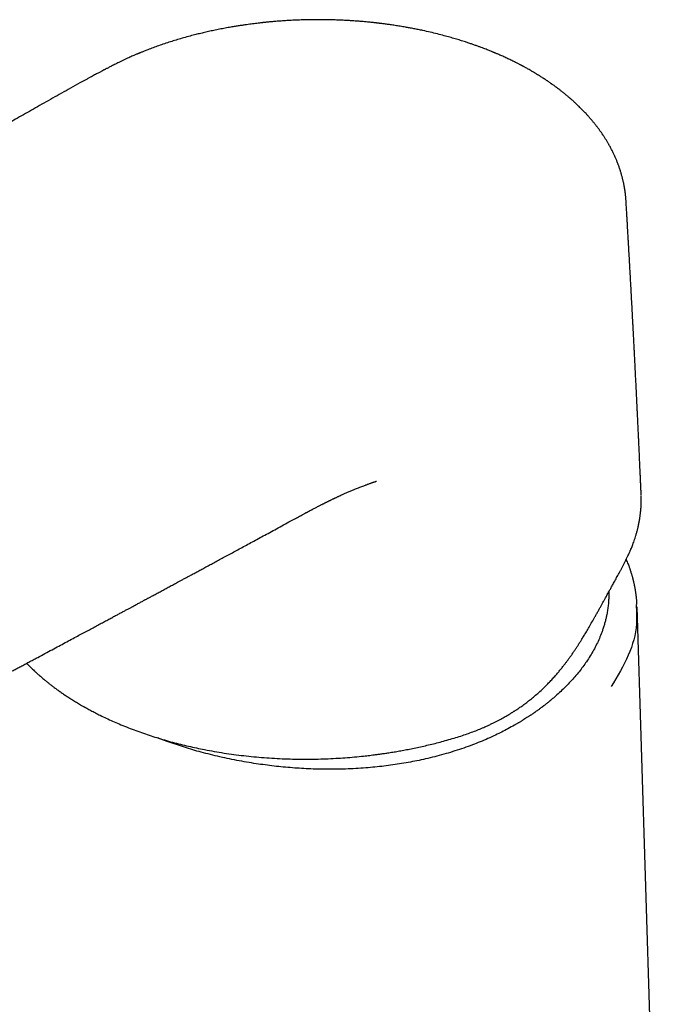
# Model space of a CAD drawing. Header units: millimetres. Extents: x 8 to 763, y 12 to 958.
# Tile 9 of 33: x 585 to 634, y 322 to 396. Entities that reach past the tile are written whole.
import ezdxf

# ---------------------------------------------------------------- set-up
doc = ezdxf.new("R2010")
doc.units = ezdxf.units.MM

msp = doc.modelspace()

# ---------------------------------------------------------------- linework, layer by layer
at = {"color": 7, "linetype": 'Continuous', "lineweight": 30}
for p, q in [((630.4, 382.462), (630.4, 382.467)), ((631.531, 360.475), (631.53, 360.491)), ((631.536, 360.384), (631.533, 360.475)), ((605.496, 358.605), (605.496, 358.606)), ((634.171, 256.529), (631.232, 352.019))]:
    msp.add_line(p, q, dxfattribs=at)
for points, knots in [([(623.27, 392.248), (623.222, 392.276), (623.131, 392.328), (623.003, 392.4), (622.892, 392.462), (622.799, 392.513), (622.724, 392.553), (622.667, 392.584), (622.627, 392.605), (622.6, 392.62), (622.578, 392.631), (622.554, 392.644), (622.523, 392.66), (622.488, 392.679), (622.437, 392.706), (622.368, 392.742), (622.278, 392.788), (622.12, 392.869), (621.895, 392.981), (621.652, 393.098), (621.453, 393.191), (621.3, 393.262), (621.147, 393.331), (621, 393.397), (620.867, 393.455), (620.754, 393.504), (620.666, 393.541), (620.6, 393.569), (620.55, 393.59), (620.509, 393.608), (620.471, 393.623), (620.433, 393.639), (620.393, 393.656), (620.347, 393.674), (620.277, 393.703), (620.176, 393.744), (620.04, 393.799), (619.886, 393.859), (619.714, 393.925), (619.524, 393.997), (619.316, 394.074), (619.089, 394.155), (618.849, 394.24), (618.598, 394.325), (618.304, 394.422), (617.963, 394.531), (617.573, 394.649), (617.166, 394.767), (616.719, 394.89), (616.231, 395.016), (615.699, 395.144), (615.222, 395.251), (614.81, 395.337), (614.476, 395.403), (614.151, 395.465), (613.808, 395.526), (613.448, 395.587), (613.077, 395.646), (612.785, 395.689), (612.568, 395.719), (612.419, 395.74), (612.276, 395.759), (612.144, 395.776), (612.032, 395.79), (611.942, 395.801), (611.873, 395.809), (611.82, 395.815), (611.776, 395.821), (611.724, 395.827), (611.652, 395.835), (611.557, 395.846), (611.43, 395.86), (611.273, 395.876), (611.086, 395.895), (610.882, 395.915), (610.644, 395.936), (610.37, 395.959), (610.057, 395.983), (609.718, 396.005), (609.354, 396.027), (608.965, 396.045), (608.498, 396.063), (607.967, 396.076), (607.388, 396.082), (606.827, 396.079), (606.287, 396.069), (605.765, 396.051), (605.283, 396.029), (604.837, 396.003), (604.428, 395.975), (604.102, 395.949), (603.862, 395.929), (603.707, 395.915), (603.572, 395.902), (603.455, 395.89), (603.36, 395.881), (603.285, 395.873), (603.228, 395.867), (603.185, 395.862), (603.146, 395.858), (603.099, 395.853), (603.036, 395.846), (602.933, 395.835), (602.785, 395.818), (602.589, 395.795), (602.377, 395.768), (602.149, 395.738), (601.907, 395.705), (601.645, 395.667), (601.363, 395.624), (601.06, 395.576), (600.709, 395.517), (600.315, 395.446), (599.89, 395.365), (599.473, 395.28), (599.067, 395.192), (598.674, 395.102), (598.292, 395.01), (597.879, 394.905), (597.437, 394.787), (596.97, 394.655), (596.525, 394.522), (596.084, 394.383), (595.647, 394.238), (595.216, 394.088), (594.81, 393.94), (594.508, 393.825), (594.301, 393.744), (594.185, 393.698), (594.079, 393.656), (593.991, 393.62), (593.921, 393.591), (593.875, 393.572), (593.845, 393.56), (593.82, 393.549), (593.785, 393.535), (593.731, 393.512), (593.657, 393.481), (593.559, 393.439), (593.442, 393.389), (593.306, 393.33), (593.151, 393.261), (592.978, 393.183), (592.787, 393.096), (592.586, 393.001), (592.449, 392.935), (592.38, 392.902)], [0, 0, 0, 0, 0.005903, 0.011076, 0.015521, 0.019237, 0.022224, 0.024484, 0.026015, 0.026893, 0.027653, 0.028628, 0.029816, 0.031219, 0.032835, 0.035807, 0.039307, 0.043277, 0.054183, 0.065212, 0.070886, 0.076592, 0.08233, 0.087956, 0.092851, 0.096944, 0.100236, 0.102459, 0.104171, 0.105653, 0.106932, 0.108247, 0.109715, 0.111333, 0.113102, 0.1173, 0.122161, 0.127685, 0.133703, 0.14035, 0.147625, 0.155528, 0.163855, 0.172425, 0.181238, 0.193752, 0.206723, 0.220153, 0.23404, 0.250463, 0.267482, 0.285098, 0.295757, 0.306302, 0.316402, 0.326056, 0.338236, 0.349625, 0.360224, 0.364947, 0.369494, 0.373866, 0.377963, 0.381451, 0.384064, 0.386155, 0.387722, 0.388839, 0.390161, 0.392446, 0.395358, 0.39881, 0.403909, 0.40953, 0.415675, 0.422343, 0.430964, 0.440325, 0.450428, 0.461272, 0.472857, 0.485182, 0.502923, 0.520097, 0.536705, 0.552745, 0.56822, 0.583129, 0.595781, 0.607995, 0.619771, 0.624968, 0.629599, 0.633663, 0.637161, 0.640092, 0.642265, 0.643969, 0.645205, 0.646145, 0.64752, 0.649411, 0.651796, 0.656886, 0.662789, 0.669505, 0.676188, 0.683519, 0.691499, 0.700128, 0.709405, 0.719331, 0.732522, 0.745874, 0.758929, 0.771686, 0.784146, 0.796308, 0.808172, 0.824, 0.839265, 0.853967, 0.868106, 0.883501, 0.898216, 0.912252, 0.92561, 0.929912, 0.934136, 0.937951, 0.941107, 0.943606, 0.945446, 0.946005, 0.94687, 0.948133, 0.949793, 0.952623, 0.95616, 0.960404, 0.965354, 0.971011, 0.977375, 0.984448, 0.992228, 1, 1, 1, 1]), ([(592.382, 392.902), (592.341, 392.882), (592.241, 392.834), (592.089, 392.758), (591.931, 392.678), (591.788, 392.606), (591.662, 392.541), (591.551, 392.483), (591.455, 392.433), (591.374, 392.391), (591.308, 392.356), (591.256, 392.329), (591.219, 392.309), (591.195, 392.297), (591.18, 392.289), (591.165, 392.281), (591.14, 392.267), (591.1, 392.246), (591.04, 392.215), (590.965, 392.175), (590.874, 392.126), (590.768, 392.069), (590.646, 392.003), (590.508, 391.929), (590.355, 391.846), (590.186, 391.754), (590.002, 391.654), (589.804, 391.545), (589.667, 391.47), (589.595, 391.431)], [0, 0, 0, 0, 0.042171, 0.103241, 0.158651, 0.20858, 0.253162, 0.29249, 0.326621, 0.355061, 0.37857, 0.397167, 0.410863, 0.418193, 0.422528, 0.42709, 0.434178, 0.44973, 0.47107, 0.498189, 0.531078, 0.569724, 0.614113, 0.664228, 0.720051, 0.781562, 0.848739, 0.92156, 1, 1, 1, 1]), ([(630.401, 382.462), (630.399, 382.494), (630.395, 382.56), (630.388, 382.651), (630.381, 382.737), (630.372, 382.823), (630.364, 382.905), (630.353, 382.998), (630.341, 383.101), (630.324, 383.223), (630.308, 383.328), (630.294, 383.417), (630.282, 383.483), (630.272, 383.542), (630.261, 383.601), (630.248, 383.673), (630.231, 383.758), (630.211, 383.853), (630.19, 383.947), (630.167, 384.045), (630.142, 384.15), (630.113, 384.261), (630.084, 384.371), (630.054, 384.477), (630.024, 384.581), (629.99, 384.691), (629.952, 384.809), (629.912, 384.931), (629.872, 385.046), (629.834, 385.151), (629.796, 385.251), (629.758, 385.351), (629.717, 385.455), (629.675, 385.557), (629.63, 385.663), (629.582, 385.774), (629.53, 385.887), (629.48, 385.997), (629.429, 386.103), (629.375, 386.212), (629.316, 386.328), (629.256, 386.443), (629.197, 386.552), (629.145, 386.648), (629.097, 386.731), (629.053, 386.809), (629.004, 386.893), (628.949, 386.984), (628.891, 387.079), (628.832, 387.174), (628.777, 387.26), (628.729, 387.333), (628.69, 387.394), (628.652, 387.449), (628.614, 387.506), (628.57, 387.57), (628.52, 387.642), (628.469, 387.715), (628.419, 387.785), (628.37, 387.852), (628.323, 387.916), (628.278, 387.976), (628.238, 388.029), (628.201, 388.077), (628.161, 388.129), (628.115, 388.188), (628.061, 388.257), (628.003, 388.329), (627.943, 388.402), (627.883, 388.476), (627.822, 388.548), (627.764, 388.615), (627.713, 388.676), (627.661, 388.735), (627.602, 388.802), (627.536, 388.876), (627.466, 388.953), (627.382, 389.044), (627.289, 389.143), (627.187, 389.25), (627.088, 389.351), (626.988, 389.452), (626.888, 389.55), (626.789, 389.646), (626.692, 389.738), (626.592, 389.831), (626.494, 389.921), (626.409, 389.997), (626.341, 390.058), (626.292, 390.101), (626.248, 390.14), (626.202, 390.18), (626.148, 390.226), (626.081, 390.284), (626.002, 390.351), (625.913, 390.425), (625.821, 390.5), (625.728, 390.575), (625.634, 390.651), (625.54, 390.725), (625.452, 390.794), (625.374, 390.853), (625.31, 390.901), (625.255, 390.943), (625.201, 390.983), (625.14, 391.028), (625.071, 391.079), (624.994, 391.136), (624.909, 391.196), (624.83, 391.252), (624.759, 391.302), (624.696, 391.346), (624.63, 391.392), (624.563, 391.437), (624.499, 391.481), (624.443, 391.519), (624.398, 391.549), (624.364, 391.571), (624.338, 391.589), (624.318, 391.602), (624.296, 391.616), (624.266, 391.636), (624.225, 391.663), (624.167, 391.701), (624.092, 391.749), (623.997, 391.809), (623.886, 391.879), (623.758, 391.958), (623.612, 392.047), (623.447, 392.145), (623.331, 392.213), (623.269, 392.248)], [0, 0, 0, 0, 0.007291, 0.015076, 0.023313, 0.031273, 0.038788, 0.045867, 0.05631, 0.066308, 0.077274, 0.083873, 0.089654, 0.094615, 0.099492, 0.105215, 0.11366, 0.122087, 0.130399, 0.138808, 0.148133, 0.158372, 0.168425, 0.177555, 0.186706, 0.196317, 0.20732, 0.2186, 0.229206, 0.238629, 0.247074, 0.256619, 0.266017, 0.275371, 0.284839, 0.295119, 0.306088, 0.316378, 0.325601, 0.33584, 0.347048, 0.358021, 0.368404, 0.377964, 0.385284, 0.392329, 0.400302, 0.409247, 0.418613, 0.427818, 0.436862, 0.443548, 0.449429, 0.454514, 0.459864, 0.466199, 0.473505, 0.481081, 0.487843, 0.494502, 0.501047, 0.507086, 0.512415, 0.517039, 0.521808, 0.527992, 0.535158, 0.54273, 0.550176, 0.557497, 0.565454, 0.572518, 0.578514, 0.584251, 0.591185, 0.599313, 0.60765, 0.615727, 0.62809, 0.63947, 0.649996, 0.660802, 0.672304, 0.682095, 0.692507, 0.70289, 0.713034, 0.722873, 0.728679, 0.733543, 0.737546, 0.74197, 0.747259, 0.753413, 0.761745, 0.770467, 0.779249, 0.788089, 0.796988, 0.805945, 0.814435, 0.821517, 0.827408, 0.831828, 0.83673, 0.842008, 0.848236, 0.855325, 0.862841, 0.870724, 0.876085, 0.881604, 0.88728, 0.893114, 0.898952, 0.903981, 0.907531, 0.910406, 0.912605, 0.914128, 0.915602, 0.918095, 0.921626, 0.926193, 0.932681, 0.940523, 0.949717, 0.960262, 0.972159, 0.985405, 1, 1, 1, 1]), ([(589.595, 391.431), (589.359, 391.3), (588.892, 391.042), (588.202, 390.659), (587.53, 390.283), (586.875, 389.914), (586.24, 389.555), (585.624, 389.206), (585.027, 388.866), (584.445, 388.533), (583.843, 388.187), (583.223, 387.831), (582.587, 387.464), (581.972, 387.108), (581.377, 386.763), (580.801, 386.429), (580.246, 386.106), (579.71, 385.794), (579.194, 385.493), (578.697, 385.203), (578.22, 384.924), (577.763, 384.657), (577.333, 384.405), (576.929, 384.168), (576.552, 383.947), (576.191, 383.735), (575.847, 383.533), (575.515, 383.338), (575.195, 383.149), (574.886, 382.968), (574.598, 382.798), (574.328, 382.639), (574.078, 382.492), (573.85, 382.358), (573.645, 382.237), (573.462, 382.129), (573.292, 382.029), (573.13, 381.932), (572.897, 381.795), (572.586, 381.612), (572.192, 381.379), (571.78, 381.135), (571.347, 380.879), (570.893, 380.61), (570.418, 380.329), (569.924, 380.036), (569.412, 379.732), (568.885, 379.419), (568.342, 379.097), (567.785, 378.766), (567.21, 378.424), (566.658, 378.096), (566.131, 377.783), (565.634, 377.486), (565.13, 377.186), (564.625, 376.885), (563.96, 376.489), (563.138, 375.998), (562.005, 375.322), (560.727, 374.557), (559.305, 373.707), (557.897, 372.863), (556.501, 372.025), (555.118, 371.194), (553.742, 370.367), (551.572, 369.061), (548.606, 367.273), (545.581, 365.446), (543.289, 364.059), (541.723, 363.11), (540.145, 362.153), (538.551, 361.186), (536.943, 360.209), (535.321, 359.222), (533.896, 358.355), (532.67, 357.608), (531.642, 356.981), (530.601, 356.346), (529.546, 355.702), (528.483, 355.054), (527.413, 354.4), (526.335, 353.74), (525.244, 353.069), (524.379, 352.535), (523.742, 352.143), (523.337, 351.895), (522.931, 351.646), (522.525, 351.398), (522.127, 351.156), (521.742, 350.923), (521.373, 350.701), (521.018, 350.489), (520.676, 350.285), (520.346, 350.091), (520.028, 349.905), (519.725, 349.729), (519.437, 349.563), (519.163, 349.407), (518.905, 349.261), (518.661, 349.124), (518.431, 348.996), (518.216, 348.877), (518.016, 348.768), (517.83, 348.666), (517.655, 348.572), (517.491, 348.485), (517.357, 348.413), (517.25, 348.357), (517.169, 348.314), (517.105, 348.281), (517.06, 348.258), (517.034, 348.244), (517.005, 348.229), (516.968, 348.21), (516.916, 348.183), (516.85, 348.148), (516.768, 348.106), (516.672, 348.057), (516.561, 348.001), (516.398, 347.918), (516.193, 347.816), (515.961, 347.702), (515.749, 347.599), (515.555, 347.506), (515.375, 347.421), (515.208, 347.344), (515.064, 347.278), (514.941, 347.222), (514.835, 347.174), (514.736, 347.13), (514.637, 347.087), (514.515, 347.033), (514.363, 346.968), (514.179, 346.891), (513.983, 346.81), (513.779, 346.728), (513.575, 346.648), (513.41, 346.585), (513.283, 346.537), (513.196, 346.505), (513.114, 346.476), (513.041, 346.45), (512.972, 346.425), (512.904, 346.402), (512.828, 346.376), (512.742, 346.346), (512.645, 346.314), (512.543, 346.281), (512.439, 346.248), (512.326, 346.213), (512.204, 346.176), (512.078, 346.139), (511.963, 346.107), (511.866, 346.081), (511.782, 346.058), (511.704, 346.038), (511.621, 346.017), (511.534, 345.996), (511.444, 345.974), (511.351, 345.953), (511.253, 345.931), (511.151, 345.909), (511.048, 345.888), (510.946, 345.868), (510.851, 345.85), (510.759, 345.833), (510.671, 345.818), (510.588, 345.804), (510.515, 345.793), (510.451, 345.783), (510.39, 345.774), (510.325, 345.765), (510.249, 345.754), (510.158, 345.743), (510.054, 345.73), (509.955, 345.72), (509.869, 345.711), (509.804, 345.705), (509.747, 345.7), (509.699, 345.696), (509.656, 345.693), (509.615, 345.689), (509.566, 345.686), (509.506, 345.682), (509.439, 345.677), (509.374, 345.674), (509.314, 345.67), (509.263, 345.668), (509.219, 345.666), (509.177, 345.664), (509.132, 345.662), (509.074, 345.659), (509.003, 345.657), (508.918, 345.654), (508.819, 345.651), (508.708, 345.648), (508.584, 345.645), (508.449, 345.643), (508.301, 345.64), (508.139, 345.638), (507.963, 345.636), (507.774, 345.633), (507.564, 345.63), (507.332, 345.625), (507.078, 345.62), (506.809, 345.614), (506.524, 345.608), (506.329, 345.604), (506.229, 345.601)], [0, 0, 0, 0, 0.0079476, 0.0157241, 0.0233362, 0.0307828, 0.0380632, 0.0450525, 0.0518824, 0.0585532, 0.065065, 0.0726101, 0.0799304, 0.0870261, 0.0938977, 0.1005454, 0.1069694, 0.1131701, 0.1191474, 0.1249015, 0.1304325, 0.1357403, 0.140825, 0.1454148, 0.1498064, 0.1539997, 0.1579947, 0.1617915, 0.1656018, 0.1691892, 0.1725537, 0.1756952, 0.1786138, 0.1813095, 0.183647, 0.1857864, 0.1877277, 0.1895834, 0.1914814, 0.1958717, 0.2004738, 0.2052879, 0.2103139, 0.215649, 0.2212038, 0.2269783, 0.2329725, 0.2391864, 0.2455032, 0.2520319, 0.2587724, 0.2657249, 0.2714395, 0.2772897, 0.2832313, 0.2891607, 0.2950735, 0.3066399, 0.3181425, 0.3350015, 0.3517216, 0.368303, 0.3847455, 0.4010493, 0.4172348, 0.4334056, 0.4778751, 0.5223451, 0.5407332, 0.559265, 0.5779774, 0.5968711, 0.6159456, 0.6352007, 0.6546368, 0.6667026, 0.6789118, 0.6912948, 0.7038488, 0.7165765, 0.7292555, 0.7421101, 0.7551289, 0.7682992, 0.7731134, 0.7779458, 0.7827957, 0.7876628, 0.7924991, 0.7970856, 0.8015025, 0.8057504, 0.8098296, 0.8138189, 0.8176337, 0.8212742, 0.8247408, 0.8280333, 0.8311522, 0.8340975, 0.8368696, 0.8394688, 0.8418955, 0.8441499, 0.8462583, 0.8482536, 0.850136, 0.8511673, 0.8521613, 0.8531164, 0.8535014, 0.8538041, 0.8540878, 0.8545411, 0.8551766, 0.8559943, 0.8569939, 0.8581753, 0.8595384, 0.8610827, 0.8641882, 0.8671054, 0.8696688, 0.8720676, 0.8743023, 0.8763733, 0.8782888, 0.8796928, 0.8810081, 0.8822348, 0.8834319, 0.8847314, 0.8868625, 0.8891921, 0.8916997, 0.8943594, 0.8969889, 0.8995515, 0.9007577, 0.9019069, 0.9029628, 0.9039257, 0.9047959, 0.9056489, 0.9066069, 0.9077838, 0.9090886, 0.9104554, 0.9118392, 0.9132402, 0.9150156, 0.9167642, 0.9183363, 0.9197238, 0.9207238, 0.9217933, 0.922946, 0.9241839, 0.9254029, 0.9266986, 0.9280704, 0.9295, 0.9309802, 0.932459, 0.9338145, 0.9350418, 0.9364027, 0.9375897, 0.9386463, 0.939573, 0.940381, 0.9412977, 0.9424125, 0.9437332, 0.9452772, 0.947046, 0.9481238, 0.9491081, 0.9499579, 0.950673, 0.9512588, 0.9518505, 0.9525053, 0.9534447, 0.9544828, 0.9554687, 0.9563431, 0.9571052, 0.9577547, 0.9582911, 0.958924, 0.9597483, 0.9607656, 0.9619771, 0.9633843, 0.9649886, 0.9667163, 0.9686296, 0.9707311, 0.9730241, 0.9755106, 0.9781866, 0.9810476, 0.9844052, 0.9879798, 0.9917707, 0.9957775, 1, 1, 1, 1]), ([(631.533, 360.491), (631.532, 360.506), (631.526, 360.643), (631.516, 360.883), (631.501, 361.209), (631.488, 361.507), (631.475, 361.792), (631.463, 362.063), (631.451, 362.326), (631.437, 362.638), (631.42, 363.01), (631.401, 363.441), (631.382, 363.852), (631.364, 364.236), (631.348, 364.591), (631.331, 364.941), (631.315, 365.287), (631.298, 365.637), (631.281, 366), (631.263, 366.378), (631.244, 366.776), (631.224, 367.192), (631.203, 367.621), (631.182, 368.052), (631.161, 368.476), (631.141, 368.888), (631.122, 369.255), (631.106, 369.578), (631.092, 369.856), (631.079, 370.118), (631.066, 370.367), (631.054, 370.606), (631.042, 370.84), (631.032, 371.045), (631.023, 371.223), (631.015, 371.377), (631.006, 371.538), (630.998, 371.71), (630.988, 371.896), (630.978, 372.096), (630.966, 372.31), (630.955, 372.537), (630.942, 372.779), (630.929, 373.033), (630.915, 373.294), (630.901, 373.556), (630.887, 373.816), (630.873, 374.072), (630.86, 374.325), (630.842, 374.664), (630.819, 375.086), (630.792, 375.586), (630.764, 376.092), (630.736, 376.604), (630.707, 377.119), (630.68, 377.615), (630.653, 378.095), (630.627, 378.558), (630.607, 378.905), (630.594, 379.14), (630.586, 379.271), (630.578, 379.411), (630.569, 379.564), (630.56, 379.732), (630.549, 379.915), (630.538, 380.112), (630.526, 380.325), (630.511, 380.57), (630.495, 380.848), (630.477, 381.163), (630.457, 381.499), (630.436, 381.858), (630.417, 382.182), (630.405, 382.386), (630.4, 382.464)], [0, 0, 0, 0, 0.001965, 0.018678, 0.032805, 0.046396, 0.059363, 0.071708, 0.083437, 0.095152, 0.114287, 0.134222, 0.153967, 0.170431, 0.186587, 0.202486, 0.218128, 0.233843, 0.250314, 0.267563, 0.285476, 0.304664, 0.324272, 0.344136, 0.363475, 0.382187, 0.400267, 0.413653, 0.426296, 0.438196, 0.4494, 0.460278, 0.470907, 0.481287, 0.48828, 0.495158, 0.502361, 0.510198, 0.518669, 0.527774, 0.537513, 0.547886, 0.558892, 0.570532, 0.582615, 0.594585, 0.606409, 0.618086, 0.629617, 0.641002, 0.66438, 0.687115, 0.709193, 0.733479, 0.75691, 0.779487, 0.80128, 0.822371, 0.842762, 0.848656, 0.854492, 0.860724, 0.867692, 0.875395, 0.883676, 0.892666, 0.902365, 0.912774, 0.92609, 0.940411, 0.955737, 0.972068, 0.989404, 1, 1, 1, 1]), ([(605.496, 358.604), (605.553, 358.635), (605.661, 358.694), (605.816, 358.778), (605.955, 358.853), (606.077, 358.919), (606.183, 358.976), (606.273, 359.024), (606.343, 359.062), (606.397, 359.09), (606.435, 359.111), (606.461, 359.125), (606.482, 359.136), (606.503, 359.147), (606.531, 359.162), (606.566, 359.18), (606.611, 359.204), (606.667, 359.234), (606.731, 359.268), (606.798, 359.303), (606.919, 359.367), (607.089, 359.456), (607.27, 359.55), (607.407, 359.62), (607.5, 359.668), (607.582, 359.709), (607.643, 359.74), (607.687, 359.763), (607.717, 359.778), (607.744, 359.791), (607.776, 359.808), (607.818, 359.829), (607.873, 359.856), (607.935, 359.887), (608, 359.919), (608.064, 359.95), (608.123, 359.98), (608.18, 360.008), (608.247, 360.04), (608.321, 360.076), (608.401, 360.115), (608.47, 360.148), (608.528, 360.175), (608.579, 360.2), (608.636, 360.226), (608.702, 360.258), (608.776, 360.292), (608.853, 360.328), (608.944, 360.37), (609.048, 360.417), (609.163, 360.469), (609.274, 360.519), (609.388, 360.569), (609.507, 360.621), (609.631, 360.675), (609.755, 360.728), (609.874, 360.778), (609.99, 360.826), (610.112, 360.876), (610.254, 360.933), (610.411, 360.995), (610.568, 361.057), (610.712, 361.112), (610.826, 361.155), (610.923, 361.191), (611.009, 361.223), (611.098, 361.255), (611.181, 361.285), (611.255, 361.311), (611.322, 361.335), (611.385, 361.356), (611.445, 361.377), (611.506, 361.397), (611.564, 361.416), (611.604, 361.43), (611.633, 361.44), (611.653, 361.447), (611.666, 361.452), (611.672, 361.455), (611.671, 361.455), (611.671, 361.455)], [0, 0, 0, 0, 0.026547, 0.050508, 0.071892, 0.090707, 0.106961, 0.120659, 0.131806, 0.139471, 0.14519, 0.149188, 0.15157, 0.154801, 0.159116, 0.164513, 0.17099, 0.180011, 0.190374, 0.200837, 0.21113, 0.246503, 0.279718, 0.295519, 0.310325, 0.322986, 0.333453, 0.338911, 0.343505, 0.347236, 0.351706, 0.358627, 0.367044, 0.377352, 0.387741, 0.39762, 0.406989, 0.415851, 0.424207, 0.438213, 0.450744, 0.462304, 0.470511, 0.478165, 0.486621, 0.497061, 0.509344, 0.521616, 0.533286, 0.552598, 0.570333, 0.587802, 0.605196, 0.623993, 0.64392, 0.663507, 0.682615, 0.700189, 0.718311, 0.740057, 0.766996, 0.791768, 0.814202, 0.83456, 0.846311, 0.860448, 0.875972, 0.889517, 0.900975, 0.91175, 0.922579, 0.93242, 0.942803, 0.953767, 0.965605, 0.974128, 0.983244, 0.992672, 0.998554, 1, 1, 1, 1]), ([(630.542, 355.857), (630.563, 355.9), (630.602, 355.981), (630.654, 356.096), (630.699, 356.197), (630.736, 356.283), (630.777, 356.378), (630.823, 356.49), (630.881, 356.636), (630.942, 356.798), (631.008, 356.98), (631.073, 357.175), (631.138, 357.382), (631.202, 357.603), (631.25, 357.786), (631.285, 357.929), (631.307, 358.022), (631.326, 358.11), (631.343, 358.19), (631.358, 358.26), (631.37, 358.323), (631.381, 358.377), (631.389, 358.423), (631.395, 358.458), (631.401, 358.488), (631.406, 358.52), (631.413, 358.561), (631.422, 358.615), (631.433, 358.682), (631.445, 358.762), (631.458, 358.854), (631.471, 358.957), (631.486, 359.081), (631.501, 359.228), (631.516, 359.4), (631.528, 359.588), (631.537, 359.791), (631.542, 360.01), (631.542, 360.188), (631.539, 360.293), (631.538, 360.32)], [0, 0, 0, 0, 0.02985, 0.056273, 0.079283, 0.098889, 0.115103, 0.144599, 0.175554, 0.214302, 0.255192, 0.298864, 0.345457, 0.394971, 0.447409, 0.468812, 0.490341, 0.510128, 0.527878, 0.54359, 0.557267, 0.569864, 0.580039, 0.587791, 0.593417, 0.600361, 0.609604, 0.621149, 0.636505, 0.654648, 0.675546, 0.698643, 0.72373, 0.758625, 0.796776, 0.838194, 0.882894, 0.930904, 0.982277, 1, 1, 1, 1]), ([(586.246, 348.234), (586.428, 348.331), (586.785, 348.522), (587.311, 348.803), (587.818, 349.075), (588.306, 349.336), (588.775, 349.587), (589.217, 349.824), (589.632, 350.046), (590.023, 350.256), (590.396, 350.456), (590.752, 350.647), (591.092, 350.829), (591.415, 351.002), (591.721, 351.167), (592.011, 351.322), (592.283, 351.468), (592.538, 351.605), (592.774, 351.732), (592.993, 351.849), (593.195, 351.958), (593.38, 352.057), (593.547, 352.147), (593.696, 352.227), (593.832, 352.3), (593.957, 352.368), (594.073, 352.43), (594.179, 352.487), (594.275, 352.538), (594.361, 352.585), (594.44, 352.627), (594.512, 352.666), (594.59, 352.708), (594.681, 352.757), (594.794, 352.817), (594.922, 352.886), (595.061, 352.961), (595.257, 353.067), (595.508, 353.202), (595.811, 353.365), (596.118, 353.53), (596.429, 353.698), (596.705, 353.846), (596.944, 353.975), (597.149, 354.086), (597.367, 354.203), (597.603, 354.33), (597.856, 354.467), (598.127, 354.613), (598.413, 354.767), (598.715, 354.931), (599.034, 355.102), (599.368, 355.283), (599.718, 355.472), (600.083, 355.67), (600.465, 355.876), (600.862, 356.09), (601.274, 356.314), (601.7, 356.544), (602.139, 356.782), (602.59, 357.027), (603.057, 357.28), (603.542, 357.543), (604.046, 357.816), (604.57, 358.101), (605.055, 358.364), (605.365, 358.533), (605.496, 358.605)], [0, 0, 0, 0, 0.028192, 0.055408, 0.081646, 0.106908, 0.131193, 0.154501, 0.175583, 0.195796, 0.215141, 0.233618, 0.251226, 0.267966, 0.283838, 0.298842, 0.312977, 0.326244, 0.338429, 0.349776, 0.360286, 0.369958, 0.378491, 0.386245, 0.393232, 0.399689, 0.405709, 0.411291, 0.416153, 0.420625, 0.424709, 0.428404, 0.431839, 0.436834, 0.442665, 0.449334, 0.456761, 0.464423, 0.479877, 0.495866, 0.511557, 0.527732, 0.544391, 0.554435, 0.564996, 0.576355, 0.588513, 0.601743, 0.615803, 0.630695, 0.646419, 0.662974, 0.680361, 0.698579, 0.717586, 0.737421, 0.758084, 0.779575, 0.801893, 0.824619, 0.848144, 0.872467, 0.897589, 0.924048, 0.951339, 0.979462, 1, 1, 1, 1]), ([(617.63, 342.216), (617.793, 342.266), (618.111, 342.365), (618.572, 342.524), (619.007, 342.686), (619.418, 342.85), (619.763, 342.998), (620.048, 343.126), (620.278, 343.234), (620.499, 343.342), (620.708, 343.447), (620.903, 343.55), (621.083, 343.647), (621.247, 343.738), (621.395, 343.822), (621.527, 343.9), (621.644, 343.97), (621.745, 344.032), (621.826, 344.082), (621.889, 344.121), (621.94, 344.154), (621.993, 344.187), (622.056, 344.228), (622.13, 344.276), (622.219, 344.335), (622.323, 344.405), (622.444, 344.488), (622.578, 344.582), (622.721, 344.685), (622.918, 344.83), (623.16, 345.016), (623.463, 345.262), (623.777, 345.53), (624.1, 345.825), (624.391, 346.106), (624.65, 346.371), (624.877, 346.614), (625.093, 346.854), (625.294, 347.088), (625.482, 347.314), (625.656, 347.532), (625.813, 347.734), (625.954, 347.921), (626.085, 348.1), (626.219, 348.286), (626.359, 348.487), (626.478, 348.66), (626.572, 348.801), (626.64, 348.904), (626.706, 349.004), (626.765, 349.095), (626.815, 349.173), (626.856, 349.236), (626.886, 349.284), (626.91, 349.322), (626.937, 349.364), (626.974, 349.424), (627.026, 349.507), (627.091, 349.61), (627.165, 349.732), (627.247, 349.867), (627.333, 350.009), (627.461, 350.223), (627.632, 350.515), (627.847, 350.889), (628.034, 351.219), (628.193, 351.501), (628.318, 351.726), (628.44, 351.944), (628.553, 352.148), (628.658, 352.336), (628.759, 352.519), (628.856, 352.695), (628.948, 352.862), (629.03, 353.009), (629.094, 353.125), (629.147, 353.222), (629.196, 353.31), (629.253, 353.414), (629.318, 353.531), (629.39, 353.663), (629.47, 353.808), (629.556, 353.966), (629.646, 354.13), (629.737, 354.298), (629.829, 354.469), (629.925, 354.648), (630.025, 354.835), (630.126, 355.029), (630.23, 355.228), (630.334, 355.433), (630.44, 355.645), (630.508, 355.786), (630.543, 355.858)], [0, 0, 0, 0, 0.024906, 0.048732, 0.071498, 0.093222, 0.113919, 0.126919, 0.139485, 0.151621, 0.163311, 0.174269, 0.184387, 0.193666, 0.202103, 0.209699, 0.21645, 0.222355, 0.227385, 0.230671, 0.233385, 0.236348, 0.240025, 0.244418, 0.249527, 0.255908, 0.263148, 0.271248, 0.280188, 0.289402, 0.307519, 0.325621, 0.347159, 0.368699, 0.390256, 0.406773, 0.423223, 0.439027, 0.454087, 0.468406, 0.481989, 0.494836, 0.505665, 0.51607, 0.527116, 0.539006, 0.551735, 0.5576, 0.563625, 0.569685, 0.575021, 0.579508, 0.583091, 0.585856, 0.587806, 0.589605, 0.593225, 0.597993, 0.603907, 0.610963, 0.618841, 0.626938, 0.635238, 0.655394, 0.676647, 0.698993, 0.711986, 0.72528, 0.738069, 0.750059, 0.761255, 0.771663, 0.782919, 0.793084, 0.802157, 0.810134, 0.814748, 0.820323, 0.826868, 0.834386, 0.842877, 0.852341, 0.862771, 0.874155, 0.885155, 0.89692, 0.909454, 0.922763, 0.936854, 0.951466, 0.966854, 0.983027, 1, 1, 1, 1]), ([(631.221, 352.207), (631.22, 352.232), (631.217, 352.281), (631.213, 352.351), (631.209, 352.412), (631.205, 352.462), (631.201, 352.51), (631.196, 352.564), (631.19, 352.632), (631.182, 352.708), (631.172, 352.802), (631.159, 352.906), (631.145, 353.014), (631.131, 353.107), (631.12, 353.179), (631.112, 353.235), (631.105, 353.277), (631.097, 353.319), (631.089, 353.367), (631.079, 353.426), (631.066, 353.493), (631.052, 353.565), (631.038, 353.636), (631.023, 353.707), (631.008, 353.776), (630.994, 353.84), (630.981, 353.896), (630.97, 353.942), (630.96, 353.984), (630.949, 354.026), (630.938, 354.072), (630.924, 354.127), (630.907, 354.192), (630.886, 354.268), (630.861, 354.356), (630.831, 354.461), (630.797, 354.575), (630.761, 354.688), (630.727, 354.789), (630.696, 354.883), (630.664, 354.974), (630.623, 355.089), (630.57, 355.229), (630.504, 355.397), (630.452, 355.522), (630.422, 355.591), (630.418, 355.602)], [0, 0, 0, 0, 0.0211, 0.041712, 0.059173, 0.073486, 0.084929, 0.101857, 0.121814, 0.144709, 0.167487, 0.204146, 0.23566, 0.262197, 0.285274, 0.29894, 0.311232, 0.322285, 0.335684, 0.353022, 0.374171, 0.395091, 0.415926, 0.436675, 0.457339, 0.47645, 0.493264, 0.506522, 0.517566, 0.529844, 0.543529, 0.558621, 0.578246, 0.600758, 0.626571, 0.655682, 0.693882, 0.727973, 0.756673, 0.784328, 0.811533, 0.838448, 0.886834, 0.937251, 0.990307, 1, 1, 1, 1]), ([(629.101, 353.139), (629.103, 353.091), (629.105, 353.024), (629.104, 352.939), (629.104, 352.883), (629.103, 352.826), (629.101, 352.769), (629.1, 352.711), (629.097, 352.653), (629.095, 352.595), (629.089, 352.494), (629.079, 352.348), (629.056, 352.105), (629.017, 351.804), (628.961, 351.477), (628.897, 351.178), (628.83, 350.906), (628.753, 350.632), (628.667, 350.364), (628.553, 350.038), (628.4, 349.656), (628.196, 349.212), (627.966, 348.772), (627.712, 348.337), (627.444, 347.923), (627.164, 347.529), (626.875, 347.153), (626.564, 346.779), (626.231, 346.406), (625.874, 346.036), (625.501, 345.675), (625.169, 345.375), (624.93, 345.169), (624.813, 345.071), (624.759, 345.025), (624.726, 344.998), (624.69, 344.969), (624.631, 344.92), (624.552, 344.856), (624.456, 344.78), (624.372, 344.713), (624.299, 344.656), (624.242, 344.613), (624.199, 344.58), (624.169, 344.557), (624.145, 344.539), (624.127, 344.526), (624.116, 344.517), (624.104, 344.509), (624.081, 344.491), (624.04, 344.46), (623.98, 344.416), (623.906, 344.361), (623.819, 344.297), (623.718, 344.225), (623.603, 344.143), (623.492, 344.066), (623.398, 344.001), (623.325, 343.952), (623.26, 343.907), (623.196, 343.865), (623.097, 343.799), (622.965, 343.713), (622.807, 343.611), (622.681, 343.532), (622.582, 343.471), (622.505, 343.424), (622.427, 343.377), (622.349, 343.331), (622.271, 343.284), (622.193, 343.238), (622.114, 343.193), (621.897, 343.068), (621.553, 342.878), (621.075, 342.629), (620.577, 342.386), (620.039, 342.139), (619.458, 341.892), (618.853, 341.653), (618.221, 341.424), (617.563, 341.206), (616.892, 341.003), (616.21, 340.816), (615.535, 340.65), (614.869, 340.502), (614.215, 340.373), (613.557, 340.258), (612.895, 340.157), (612.228, 340.07), (611.553, 339.996), (610.848, 339.933), (610.114, 339.884), (609.358, 339.85), (608.603, 339.833), (607.849, 339.832), (607.113, 339.846), (606.397, 339.875), (605.703, 339.915), (605.013, 339.968), (604.329, 340.034), (603.648, 340.112), (602.97, 340.202), (602.272, 340.308), (601.556, 340.43), (600.824, 340.57), (600.099, 340.724), (599.383, 340.892), (598.696, 341.067), (598.04, 341.248), (597.415, 341.434), (596.8, 341.63), (596.194, 341.836), (595.679, 342.021), (595.37, 342.141), (595.255, 342.185)], [0, 0, 0, 0, 0.005059, 0.007031, 0.009017, 0.011016, 0.01303, 0.015057, 0.017098, 0.019153, 0.021222, 0.027815, 0.034544, 0.0469, 0.059689, 0.069088, 0.078706, 0.088542, 0.098353, 0.107374, 0.123471, 0.139553, 0.15562, 0.171676, 0.187718, 0.201943, 0.216318, 0.230842, 0.245513, 0.260327, 0.275285, 0.289734, 0.297754, 0.301365, 0.302255, 0.303567, 0.30484, 0.306073, 0.309803, 0.313115, 0.316012, 0.318492, 0.320556, 0.321776, 0.322786, 0.323584, 0.324171, 0.324548, 0.324715, 0.325329, 0.326833, 0.328823, 0.331301, 0.334118, 0.337378, 0.341078, 0.34522, 0.347916, 0.350015, 0.352053, 0.35403, 0.355947, 0.361292, 0.366103, 0.370379, 0.372662, 0.374945, 0.377226, 0.379507, 0.381786, 0.384064, 0.38634, 0.388616, 0.402892, 0.415598, 0.428268, 0.443304, 0.458293, 0.473243, 0.489224, 0.505178, 0.521121, 0.537065, 0.55303, 0.567793, 0.582471, 0.597082, 0.611646, 0.626187, 0.640724, 0.655497, 0.671711, 0.687806, 0.703815, 0.719766, 0.735689, 0.750482, 0.765178, 0.779797, 0.794359, 0.808884, 0.823391, 0.838008, 0.854089, 0.870143, 0.88619, 0.90225, 0.918346, 0.932965, 0.947559, 0.962144, 0.976736, 0.99135, 1, 1, 1, 1]), ([(631.155, 352.19), (631.182, 351.706), (631.252, 350.435), (630.68, 348.343), (629.751, 346.818), (629.278, 346.042)], [0, 0, 0, 0, 0.232089, 0.609001, 1, 1, 1, 1]), ([(572.885, 340.993), (572.977, 341.042), (573.154, 341.138), (573.413, 341.277), (573.657, 341.409), (573.887, 341.533), (574.101, 341.648), (574.299, 341.755), (574.482, 341.854), (574.651, 341.946), (574.812, 342.033), (574.963, 342.114), (575.103, 342.191), (575.226, 342.257), (575.33, 342.313), (575.416, 342.36), (575.481, 342.395), (575.528, 342.421), (575.558, 342.437), (575.578, 342.448), (575.593, 342.456), (575.609, 342.465), (575.633, 342.478), (575.667, 342.496), (575.71, 342.519), (575.772, 342.553), (575.855, 342.598), (575.963, 342.657), (576.086, 342.724), (576.226, 342.8), (576.384, 342.886), (576.556, 342.979), (576.743, 343.081), (576.953, 343.195), (577.185, 343.322), (577.439, 343.461), (577.702, 343.605), (577.974, 343.754), (578.255, 343.908), (578.545, 344.067), (578.843, 344.23), (579.094, 344.368), (579.294, 344.477), (579.442, 344.559), (579.591, 344.641), (579.743, 344.724), (579.894, 344.806), (580.038, 344.885), (580.163, 344.954), (580.269, 345.012), (580.357, 345.06), (580.437, 345.104), (580.507, 345.142), (580.566, 345.174), (580.615, 345.201), (580.667, 345.229), (580.733, 345.265), (580.821, 345.314), (580.928, 345.372), (581.05, 345.439), (581.18, 345.51), (581.333, 345.593), (581.499, 345.683), (581.676, 345.779), (581.82, 345.858), (581.936, 345.92), (582.026, 345.969), (582.117, 346.018), (582.215, 346.072), (582.328, 346.133), (582.452, 346.2), (582.589, 346.274), (582.736, 346.353), (582.897, 346.44), (583.071, 346.534), (583.263, 346.637), (583.473, 346.75), (583.701, 346.873), (583.945, 347.003), (584.204, 347.142), (584.478, 347.289), (584.761, 347.44), (585.052, 347.596), (585.352, 347.756), (585.665, 347.924), (585.964, 348.084), (586.16, 348.188), (586.246, 348.234)], [0, 0, 0, 0, 0.020345, 0.039604, 0.057778, 0.074867, 0.09087, 0.105531, 0.119145, 0.131712, 0.143232, 0.155052, 0.165521, 0.174637, 0.182401, 0.188813, 0.193873, 0.197012, 0.199242, 0.200565, 0.201485, 0.202669, 0.20412, 0.206935, 0.210187, 0.213739, 0.220827, 0.228872, 0.237872, 0.248576, 0.260378, 0.273277, 0.287273, 0.302366, 0.320507, 0.33962, 0.359398, 0.379839, 0.400944, 0.422713, 0.445145, 0.468242, 0.479218, 0.490339, 0.501603, 0.513011, 0.524555, 0.535568, 0.545621, 0.552845, 0.559477, 0.565515, 0.570865, 0.575318, 0.57887, 0.581792, 0.587092, 0.593757, 0.601788, 0.611184, 0.621382, 0.631162, 0.645602, 0.658905, 0.671072, 0.678223, 0.684915, 0.691325, 0.698639, 0.707073, 0.716627, 0.726661, 0.737691, 0.749717, 0.762739, 0.776756, 0.792711, 0.809787, 0.827982, 0.847298, 0.867734, 0.889291, 0.910641, 0.932988, 0.956331, 0.980669, 1, 1, 1, 1]), ([(585.413, 347.789), (585.416, 347.785), (585.512, 347.686), (585.702, 347.495), (585.919, 347.287), (586.067, 347.15), (586.147, 347.076), (586.236, 346.996), (586.336, 346.908), (586.446, 346.811), (586.571, 346.703), (586.713, 346.584), (586.872, 346.453), (587.046, 346.313), (587.235, 346.165), (587.44, 346.009), (587.661, 345.846), (587.892, 345.68), (588.133, 345.513), (588.382, 345.345), (588.647, 345.171), (588.929, 344.993), (589.229, 344.81), (589.437, 344.689), (589.543, 344.627)], [0, 0, 0, 0, 0.003301, 0.084994, 0.164434, 0.18485, 0.206178, 0.230046, 0.256466, 0.285434, 0.316947, 0.354218, 0.394497, 0.437771, 0.484042, 0.533322, 0.585617, 0.640935, 0.694309, 0.750245, 0.80876, 0.869874, 0.933611, 1, 1, 1, 1]), ([(589.543, 344.627), (589.573, 344.61), (589.626, 344.579), (589.7, 344.537), (589.761, 344.502), (589.816, 344.472), (589.87, 344.442), (589.956, 344.394), (590.077, 344.328), (590.234, 344.243), (590.4, 344.156), (590.572, 344.066), (590.752, 343.974), (591.025, 343.839), (591.394, 343.661), (591.867, 343.445), (592.372, 343.226), (592.908, 343.006), (593.469, 342.789), (594.036, 342.583), (594.602, 342.39), (595.179, 342.206), (595.766, 342.031), (596.363, 341.864), (596.96, 341.71), (597.56, 341.565), (598.164, 341.431), (598.809, 341.3), (599.496, 341.173), (600.226, 341.053), (600.961, 340.947), (601.708, 340.854), (602.466, 340.774), (603.235, 340.708), (604.011, 340.657), (604.79, 340.62), (605.566, 340.598), (606.337, 340.591), (607.102, 340.598), (607.862, 340.62), (608.602, 340.654), (609.32, 340.7), (610.016, 340.757), (610.552, 340.81), (610.933, 340.852), (611.163, 340.878), (611.402, 340.907), (611.655, 340.94), (611.925, 340.976), (612.213, 341.017), (612.536, 341.065), (612.897, 341.123), (613.297, 341.19), (613.719, 341.266), (614.161, 341.351), (614.624, 341.446), (615.097, 341.549), (615.58, 341.66), (616.07, 341.781), (616.576, 341.913), (617.1, 342.058), (617.45, 342.162), (617.629, 342.215)], [0, 0, 0, 0, 0.004063, 0.007447, 0.010156, 0.012487, 0.014941, 0.017523, 0.02412, 0.031431, 0.038561, 0.046254, 0.054218, 0.062255, 0.081688, 0.101547, 0.121841, 0.144082, 0.166553, 0.188656, 0.21039, 0.231766, 0.254061, 0.275977, 0.297575, 0.319091, 0.340529, 0.361913, 0.387068, 0.412194, 0.437315, 0.462453, 0.488092, 0.513807, 0.539626, 0.56551, 0.591332, 0.616593, 0.64178, 0.666888, 0.691712, 0.715016, 0.73806, 0.760863, 0.76849, 0.776092, 0.783956, 0.792418, 0.801483, 0.811156, 0.821438, 0.834199, 0.847775, 0.862155, 0.877319, 0.893271, 0.91002, 0.92655, 0.943803, 0.961787, 0.980515, 1, 1, 1, 1])]:
    msp.add_open_spline(points, degree=3, knots=knots, dxfattribs=at)

doc.saveas('drawing.dxf')
